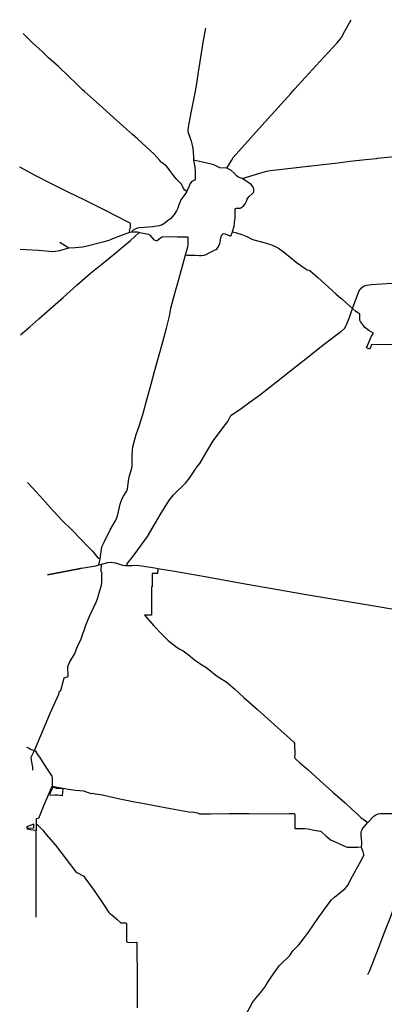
# Model space of a CAD drawing. Header units: millimetres. Extents: x 664923 to 767831, y 3118803 to 3207600.
# Tile 126 of 256: x 664923 to 669567, y 3193123 to 3205674. Entities that reach past the tile are written whole.
import ezdxf

# ---------------------------------------------------------------- set-up
doc = ezdxf.new("R2010")
doc.units = ezdxf.units.MM
for name, color, linetype in [('roads_2', 2, 'Continuous'), ('roads_3', 3, 'Continuous'), ('water', 7, 'Continuous')]:
    doc.layers.add(name, color=color, linetype=linetype)

msp = doc.modelspace()

# ---------------------------------------------------------------- linework, layer by layer
at = {"layer": 'roads_2'}
for points in [[(668600.44, 3203807.94), (668789.93, 3203829.49), (668940.11, 3203846.22), (669133.27, 3203869.15), (669328.49, 3203893.26), (669469.29, 3203906.35)], [(669469.29, 3203906.35), (669481.99, 3203908)], [(669481.99, 3203908), (669694.6, 3203931.24)], [(667755.49, 3203648.13), (668024.17, 3203730.69), (668071.94, 3203744.04), (668113.99, 3203750.26), (668414.65, 3203785.86), (668592.49, 3203806.95)], [(668592.49, 3203806.95), (668600.44, 3203807.94)], [(667036.76, 3202676.7), (667056.68, 3202674.53), (667124.68, 3202674.49), (667157.58, 3202673.64), (667211.03, 3202669.86), (667239.79, 3202670.14), (667271.14, 3202674.26), (667296.26, 3202680.64), (667336.64, 3202704.26), (667405.35, 3202735.34), (667432.43, 3202749.82), (667447.32, 3202770.73), (667470.54, 3202817.29), (667477.31, 3202838.51), (667480.25, 3202869.23), (667483.27, 3202895.08), (667499.08, 3202933.62), (667511.02, 3202944.06), (667522.18, 3202947.74), (667538.3, 3202945.04), (667597.8, 3202920.38), (667607.99, 3202919.21), (667616.76, 3202924.32), (667622.66, 3202934.67), (667632.56, 3202971.32), (667653.17, 3203047.52), (667656.99, 3203071.85), (667657.95, 3203092.2), (667665.38, 3203146.16), (667667.18, 3203252.62), (667667.22, 3203264.04), (667679.01, 3203271.27), (667710.68, 3203272.76), (667731.76, 3203272.04), (667748.34, 3203279.54), (667778.58, 3203307.78), (667796.64, 3203328.38), (667809.54, 3203359.07), (667820.22, 3203385.16), (667828.57, 3203398.77), (667844.12, 3203419.54), (667888.21, 3203456.91), (667899.29, 3203470.14), (667903.94, 3203479.97), (667906.85, 3203494.74), (667904.28, 3203513.38), (667900.11, 3203528.26), (667891.03, 3203549.92), (667874.71, 3203568.15), (667847.25, 3203591.6), (667804.72, 3203619.2), (667755.49, 3203648.13)], [(667036.76, 3202676.7), (667063.02, 3202779.59), (667066.69, 3202813.88), (667068.16, 3202900.03), (666930.34, 3202903.93), (666745.07, 3202907.27), (666728.5, 3202899.56), (666699.22, 3202876.1), (666675.11, 3202855.83), (666659.25, 3202856.65), (666641.38, 3202865.51), (666583.34, 3202927.96), (666563.38, 3202937.23), (666454.2, 3202958.69), (666446.54, 3202959.99), (666425.13, 3202963.65), (666383.59, 3202966.17), (666347.95, 3202966.01), (666327.2, 3202962.44), (666320.67, 3202961.33), (666127.76, 3202887.36), (666058.27, 3202860.43), (665983.49, 3202839.63), (665764.24, 3202783.99), (665721.64, 3202772.79), (665627.85, 3202767.3), (665548.29, 3202759.93), (665426.6, 3202729.1), (665379.84, 3202717.85), (665342.23, 3202715.88), (665303.99, 3202718.71), (665164.32, 3202731.82), (665007.11, 3202741.82), (664929.26, 3202745.48)], [(666355.14, 3200019.55), (666354.95, 3200120.59), (666358.89, 3200185.84), (666363.92, 3200227.63), (666407.55, 3200384.76), (666446.49, 3200492), (666489.57, 3200643.1), (666547.34, 3200847.32), (666596.06, 3201026.93), (666640.84, 3201190.7), (666691.41, 3201373.44), (666743.9, 3201566.16), (666792.26, 3201742.23), (666828.82, 3201896.95), (666849.89, 3201997.49), (666880.38, 3202124.93), (666935.95, 3202321.22), (666989.62, 3202504.41), (667036.76, 3202676.7)], [(669014.1, 3201697.47), (669016.28, 3201699.06), (669060.79, 3201739.23), (669084.31, 3201784.78), (669126.72, 3201890.46), (669160.7, 3201993.46), (669229.91, 3202176.08), (669246.4, 3202217.99), (669270.53, 3202252.29), (669299.81, 3202275.34), (669346.09, 3202291.16), (669401.69, 3202297.58), (669599.66, 3202310.66), (669752.61, 3202321.42), (669767.23, 3202325.98)], [(667162.11, 3199945.17), (667172.17, 3199960.37), (667219.33, 3200017.71), (667263.43, 3200098.27), (667388.92, 3200306.81), (667504.93, 3200464.16), (667553.49, 3200525.47), (667572.91, 3200552.94), (667603.98, 3200611.3), (667613.56, 3200627), (667741.8, 3200717.49), (667857.39, 3200802.19), (667978.8, 3200889.26), (668171.64, 3201040.67), (668376.45, 3201201.38), (668572.59, 3201355.54), (668745.98, 3201495.87), (668946.93, 3201648.45), (669005.89, 3201691.47)], [(669005.89, 3201691.47), (669014.1, 3201697.47)], [(665932.18, 3198723.69), (665947.14, 3198802.3), (665970.71, 3198955.81), (665998.85, 3199015.16), (666073.41, 3199169.84), (666146.12, 3199294.18), (666160.29, 3199324.07), (666174.48, 3199367.24), (666203.28, 3199496.97), (666215.43, 3199537), (666226.42, 3199570.57), (666244.75, 3199601.97), (666282.72, 3199660.43), (666295.62, 3199691.75), (666301.8, 3199726.5), (666313.16, 3199821.32), (666316.77, 3199845.02), (666352.7, 3199958.04), (666355.21, 3199987.34), (666355.16, 3200010.88)], [(666355.16, 3200010.88), (666355.14, 3200019.55)], [(666285.45, 3198715.47), (666291.43, 3198735.86), (666301.23, 3198750.74), (666354.94, 3198817.11), (666427.57, 3198917.79), (666550.3, 3199088.11), (666654.62, 3199262.11), (666713.66, 3199363.22), (666823.99, 3199539.99), (666850.75, 3199579.62), (666880.27, 3199615.33), (667033.52, 3199766.37), (667086.61, 3199831.9), (667129.29, 3199895.62), (667158.29, 3199939.41)], [(667158.29, 3199939.41), (667162.11, 3199945.17)], [(665709.82, 3198681.09), (665890.91, 3198712.95), (665932.18, 3198723.69), (665966.06, 3198732.5), (666045.88, 3198753.26), (666085.77, 3198758.64), (666112.05, 3198756.62), (666142.01, 3198748.9), (666233.94, 3198719.32), (666269.16, 3198714.8), (666285.45, 3198715.47), (666350.02, 3198718.11), (666415.02, 3198719.29), (666475.32, 3198711.78), (666643.06, 3198684.97), (666680.47, 3198678.72), (666893.61, 3198643.07), (667283.14, 3198575.71), (667795.22, 3198482.63), (668137.04, 3198421.28), (668571.28, 3198347.32), (669028.74, 3198270.65), (669515.22, 3198189.35), (669760.92, 3198147.88)], [(665275.16, 3198601.15), (665674.95, 3198677.95), (665709.82, 3198681.09)], [(665709.82, 3198681.09), (665677.43, 3198671.8), (665276.42, 3198594.43)], [(667903.68, 3193168.92), (667930.89, 3193200.41), (667987.85, 3193268.32), (668051.82, 3193355.65), (668076.45, 3193394.21), (668126.28, 3193470.25), (668184.37, 3193554.48), (668226.98, 3193615.21), (668256.01, 3193644.12), (668349.82, 3193733.24), (668363.11, 3193746.86), (668400.53, 3193804.5), (668451.69, 3193854.68), (668477.73, 3193881.2), (668537.18, 3193956.83), (668589.56, 3194027.42), (668647.26, 3194110.01), (668729.48, 3194228.96), (668810.84, 3194340.63), (668876.93, 3194433.06), (668895.59, 3194455.66), (668931.19, 3194487.39), (669068.3, 3194597.42), (669091.47, 3194622.67), (669106.54, 3194645.76), (669142.48, 3194719.81), (669200.13, 3194826.36), (669207.74, 3194840.42), (669271.14, 3194956.22), (669301.05, 3195009.64), (669304.85, 3195022.57), (669304.81, 3195034.48), (669298.46, 3195064.65), (669279.48, 3195110.09), (669275.85, 3195130.49), (669279.99, 3195159.8), (669280.9, 3195191.58), (669272.93, 3195275.94), (669273.15, 3195307.84), (669277.02, 3195334.86), (669283.11, 3195351.52), (669298.07, 3195373.37), (669356.55, 3195438.93), (669432.95, 3195522.24), (669457.88, 3195539.72), (669488.13, 3195550.44), (669516.57, 3195553.59), (669721.87, 3195554.96)], [(667775.07, 3192936.62), (667854.61, 3193081.22), (667897.18, 3193161.43)], [(667897.18, 3193161.43), (667903.68, 3193168.92)]]:
    msp.add_lwpolyline(points, dxfattribs=at)
at = {"layer": 'roads_3'}
for points in [[(669024.3, 3205453.02), (669046.92, 3205498.83), (669143.61, 3205674.29)], [(667289.88, 3205567.24), (667260.3, 3205410.72), (667244.78, 3205301.35), (667203.75, 3205059.88), (667170.44, 3204835.52), (667162.11, 3204792.29)], [(665715.53, 3204790.09), (665645.28, 3204855.24), (665542.25, 3204954.99), (665419.84, 3205071.37), (665290.44, 3205189.22), (665207.03, 3205267.97), (665087.32, 3205379.95), (664966.77, 3205499.1)], [(668429.27, 3204793.78), (668511.94, 3204885.42), (668747.79, 3205142.66), (668965.83, 3205378.23), (669004.96, 3205424.28), (669018.27, 3205441.79)], [(669018.27, 3205441.79), (669024.3, 3205453.02)], [(665723.63, 3204780.23), (665715.53, 3204790.09)], [(667048.76, 3203485.14), (667020.68, 3203506.65), (667008.37, 3203522.47), (666993.94, 3203561.29), (666981.61, 3203577.39), (666925.15, 3203636.58), (666881.05, 3203688.19), (666825.69, 3203763.23), (666790.56, 3203806.45), (666759.48, 3203834.46), (666735.03, 3203852.74), (666724.04, 3203858.02), (666706.5, 3203877.71), (666637, 3203961.51), (666535.39, 3204053.94), (666428.12, 3204153.36), (666360.33, 3204211.36), (666246.78, 3204313.02), (666116.69, 3204427.34), (665982.06, 3204549.37), (665860.8, 3204655.31), (665749.91, 3204757.14), (665723.63, 3204780.23)], [(667160.48, 3204783.85), (667127.65, 3204613.37), (667101.64, 3204485.17), (667078.17, 3204348.93), (667064.63, 3204275.28), (667064.94, 3204253.92), (667067.55, 3204232.37), (667082.59, 3204201.47), (667107.25, 3204126.51), (667121.12, 3204075.47), (667127.74, 3204036.97), (667134.95, 3203927.52), (667138.11, 3203885.46), (667138.32, 3203882.74), (667143.44, 3203845.27), (667158.92, 3203756.06), (667158.68, 3203657.91), (667157.45, 3203641.3), (667147.85, 3203628.08), (667124.04, 3203615.5), (667112.92, 3203605.59), (667094.22, 3203586.02), (667078.57, 3203544.08), (667064.81, 3203514.63), (667048.76, 3203485.14), (667048.08, 3203474.54), (667014.12, 3203428.61), (666988.3, 3203396.91), (666975.44, 3203377.62), (666960.47, 3203345.04), (666951.32, 3203314.62), (666935.65, 3203273.71), (666918.05, 3203235.69), (666889.1, 3203190.25), (666843.76, 3203137.72), (666804.97, 3203108.31), (666771.4, 3203078.77), (666736.21, 3203060.63), (666698.67, 3203044.95), (666619.18, 3203032.59), (666506.44, 3203025.57), (666440.16, 3203022.12), (666410.3, 3203010.48), (666369.7, 3202990.81), (666356.5, 3202980.45), (666347.95, 3202966.01)], [(667162.11, 3204792.29), (667160.48, 3204783.85)], [(667755.49, 3203648.13), (667730.11, 3203658.16), (667709.12, 3203667.41), (667690.15, 3203681.25), (667650.78, 3203720.92), (667610.02, 3203755.4), (667562.93, 3203781.06), (667593.02, 3203835.03), (667619.04, 3203880.86), (667643.54, 3203917.31), (667713.49, 3203998), (667861.65, 3204164.28), (668007.18, 3204324.92), (668171.14, 3204508.24), (668376.71, 3204735.51), (668419.79, 3204783.27)], [(668419.79, 3204783.27), (668429.27, 3204793.78)], [(667562.93, 3203781.06), (667472.49, 3203787.03), (667394.29, 3203825.52), (667290.57, 3203850.35), (667138.11, 3203885.46)], [(666327.2, 3202962.44), (666323, 3202978.66), (666334.19, 3203028), (666335.7, 3203052.72), (666335.21, 3203073.04), (666328.41, 3203081.03), (666294.15, 3203099.43), (666016.17, 3203240.88), (665761.95, 3203368.99), (665539.98, 3203475.35), (665335.97, 3203579.09), (665119.58, 3203688.44), (664922.88, 3203792.28)], [(666183.45, 3202735.96), (666333.17, 3202861.1), (666446.54, 3202959.99)], [(667632.56, 3202971.32), (667684.58, 3202958.37), (667752.3, 3202934.87), (667817.12, 3202909.67), (667879.98, 3202875.72), (667907.02, 3202866.15), (668048.96, 3202830.03), (668128.21, 3202802.35), (668177.09, 3202783.55), (668217.66, 3202761.94), (668250.91, 3202741.68), (668301.56, 3202701.12), (668444.69, 3202584.1), (668546.07, 3202512.53), (668584.61, 3202486.95), (668605.32, 3202483.31), (668617.72, 3202476.85), (668722.06, 3202385.89), (668949.4, 3202181.73), (669012.67, 3202125.12)], [(665548.29, 3202759.93), (665433.42, 3202835.44)], [(664934.45, 3201655.15), (665052.27, 3201760.72), (665165.61, 3201859.34), (665274, 3201953.48), (665474.71, 3202130.95), (665654.47, 3202293.74), (665825.47, 3202441.46), (666016.01, 3202594.44), (666175.51, 3202729.34)], [(666175.51, 3202729.34), (666183.45, 3202735.96)], [(669012.67, 3202125.12), (669020.01, 3202118.55)], [(669020.01, 3202118.55), (669086.79, 3202058.81), (669160.7, 3201993.46)], [(669890.54, 3201534.54), (669835.97, 3201532.1), (669622.95, 3201530.43), (669402.07, 3201532.57), (669381.44, 3201473.34), (669338.82, 3201492.84), (669403.62, 3201639.89), (669427.65, 3201679.68), (669369.59, 3201712.86), (669318.12, 3201751.75), (669302.97, 3201775.18), (669262.57, 3201827.09), (669256.25, 3201845.68), (669255.81, 3201923.46), (669228.07, 3201937.78), (669200, 3201959.16), (669160.7, 3201993.46)], [(665021.44, 3199775.36), (665136.23, 3199651.22), (665249.3, 3199522.66), (665354.93, 3199409.54), (665467.92, 3199286.84), (665584.04, 3199173.43), (665700.98, 3199053.13), (665799.53, 3198950.63), (665848.68, 3198898.06), (665901.79, 3198836.58), (665919.69, 3198812.77), (665947.14, 3198802.3)], [(665442.21, 3197120.26), (665445.82, 3197124.53), (665490.58, 3197284.81), (665538.4, 3197302.52), (665537.41, 3197428.96), (665559.39, 3197487.64), (665620.71, 3197586.6), (665658.43, 3197683.62), (665704.3, 3197780.74), (665764.51, 3197956.69), (665816.51, 3198079.84), (665860.75, 3198176.93), (665896.41, 3198247.15), (665921.48, 3198317.23), (665932.1, 3198355.93), (665963.89, 3198464.71), (665968.28, 3198507.74), (665967.71, 3198576.85), (665970.21, 3198606.37), (665974.96, 3198624.08), (665964.4, 3198632.43), (665960.92, 3198642.34), (665966.06, 3198732.5)], [(666680.47, 3198678.72), (666676.66, 3198614.73), (666611.3, 3198615.11), (666610.81, 3198444.25), (666601.69, 3198444.51), (666601.33, 3198353.37), (666602.54, 3198154.1), (666603.57, 3198082.7), (666510.92, 3198082.41), (666635.86, 3197941.38), (666733.29, 3197841.69), (666815.64, 3197760.25), (666927.11, 3197669.68), (666962.66, 3197650.89), (667003.69, 3197627.62), (667067.79, 3197581.41), (667149.31, 3197514.08), (667243.3, 3197450.05), (667293.17, 3197421.91), (667354.79, 3197375.05), (667426.61, 3197314.64), (667485.82, 3197275.43), (667539.92, 3197242.99), (667569.63, 3197222.66), (667657.14, 3197145.88), (667777.91, 3197035.1), (667953.78, 3196880.49), (668166.68, 3196684.25), (668328.71, 3196541.03), (668415.25, 3196465.05), (668423.99, 3196452.78), (668425.11, 3196442.53), (668425.47, 3196311.28), (668423.85, 3196274.67), (668426.53, 3196264.83), (668433.48, 3196255.26), (668493.02, 3196202.3), (668591.19, 3196116.22), (668746.56, 3195976.97), (668911.45, 3195827.2), (669070.12, 3195689.54), (669148.09, 3195614.01), (669229.54, 3195540.67), (669269.36, 3195505.61), (669356.55, 3195438.93)], [(665091.84, 3196106.03), (665088.81, 3196147.34), (665071.27, 3196234.64), (665068.28, 3196272.7), (665111.05, 3196359.25), (665226.95, 3196631.68), (665315.99, 3196843.73), (665419.84, 3197078.06), (665428.88, 3197115.08)], [(665428.88, 3197115.08), (665442.21, 3197120.26)], [(665010.53, 3196401.03), (665045.16, 3196388.08), (665070.28, 3196373.15), (665111.05, 3196359.25), (665122.82, 3196349.38), (665151.49, 3196308.41), (665182.13, 3196259.81), (665225.22, 3196192.68), (665289.97, 3196093.7), (665330.1, 3196029.15), (665334.29, 3196013.93), (665335.79, 3195909.55), (665299.45, 3195819.13), (665231.74, 3195661.57), (665163.95, 3195491.62), (665131.44, 3195485.36), (665131.43, 3195421.34), (665131.42, 3195393.87), (665131.24, 3195339.98)], [(665335.79, 3195909.55), (665355.02, 3195900.32), (665404.99, 3195889.17), (665542.61, 3195864.52), (665630.25, 3195850.74), (665739, 3195843.33), (665770.67, 3195833.51), (665834.78, 3195811.13), (665840.6, 3195811.04)], [(665840.6, 3195811.04), (665852.93, 3195813.08)], [(665852.93, 3195813.08), (665880.75, 3195807.14), (665954.92, 3195796.27), (666047.6, 3195775.6), (666197.78, 3195742.9), (666283.83, 3195726.99), (666384.78, 3195704.03), (666438.87, 3195694.54), (666617.37, 3195660.95), (666843.95, 3195619.66), (667078.21, 3195578.31), (667139.58, 3195570.62), (667188.76, 3195564.8), (667197.82, 3195560.46), (667213.69, 3195551.55), (667229.84, 3195549.37), (667351.41, 3195551.87), (667592.16, 3195554.8), (667847.19, 3195553.46), (668091.75, 3195551.8), (668353.32, 3195553.17), (668419.64, 3195554.14), (668424.18, 3195551.41), (668426.31, 3195546.41), (668426.33, 3195365.02), (668464.85, 3195364.59), (668548.31, 3195366.08), (668593.19, 3195359.61), (668672.4, 3195342.84), (668752.1, 3195329.5), (668762.78, 3195324.11), (668774.84, 3195315.07), (668823.73, 3195269.64), (668870.96, 3195228.94), (668892.07, 3195217.12), (668924.34, 3195203.35), (668997.74, 3195167.78), (669081.48, 3195129.45), (669092.98, 3195125.52), (669104.59, 3195124.95), (669160.21, 3195127.81), (669230.3, 3195127.16), (669275.85, 3195130.49)], [(665131.24, 3195339.98), (665055.38, 3195349.07), (665012.87, 3195358.2)], [(665131.43, 3195421.34), (665144.79, 3195414.07), (665176.51, 3195384.87), (665217.79, 3195340.73), (665255.79, 3195291.31), (665377.37, 3195149.68), (665512.72, 3194975.08), (665639.31, 3194810.98), (665649.73, 3194802.92), (665741.5, 3194754.46), (665754.51, 3194735.44), (665878.09, 3194559.17), (665993.35, 3194388.93), (666059.55, 3194293.86), (666072.65, 3194282.31), (666095.78, 3194263.25), (666158.62, 3194206.55), (666212.9, 3194159.6), (666272.48, 3194160.27), (666279.48, 3194155.89), (666281.8, 3194151.27), (666281.36, 3194103.35), (666282.81, 3193924.39), (666286.47, 3193917.35), (666293.8, 3193915.59), (666374.06, 3193912.45), (666406.26, 3193914.41), (666414.76, 3193910.43), (666415.24, 3193902.79), (666416.8, 3193754.97), (666417.35, 3193573.38), (666418.68, 3193337.53), (666418.58, 3193148.84), (666418.92, 3193078.56)], [(665134.03, 3194235.31), (665133.83, 3194648.84), (665133.52, 3195127.21), (665131.24, 3195339.98)], [(669356.12, 3193503.49), (669382.46, 3193553.05), (669410.37, 3193630.22), (669502.93, 3193861.82), (669574.72, 3194050.5), (669642.47, 3194222.29), (669677.52, 3194313.8), (669712.71, 3194415.9)]]:
    msp.add_lwpolyline(points, dxfattribs=at)
at = {"layer": 'water'}
for points in [[(665364.05, 3195793.55), (665409.67, 3195794.2), (665467.65, 3195786.12), (665474.59, 3195870.54), (665391.39, 3195875.83), (665346.32, 3195893.03), (665300.43, 3195796.7), (665318.48, 3195788.86), (665364.05, 3195793.55)], [(665102.75, 3195373.09), (665102.07, 3195420.11), (665010.46, 3195386.37), (665023.74, 3195369.53), (665102.75, 3195373.09)]]:
    msp.add_lwpolyline(points, close=True, dxfattribs=at)

doc.saveas('drawing.dxf')
